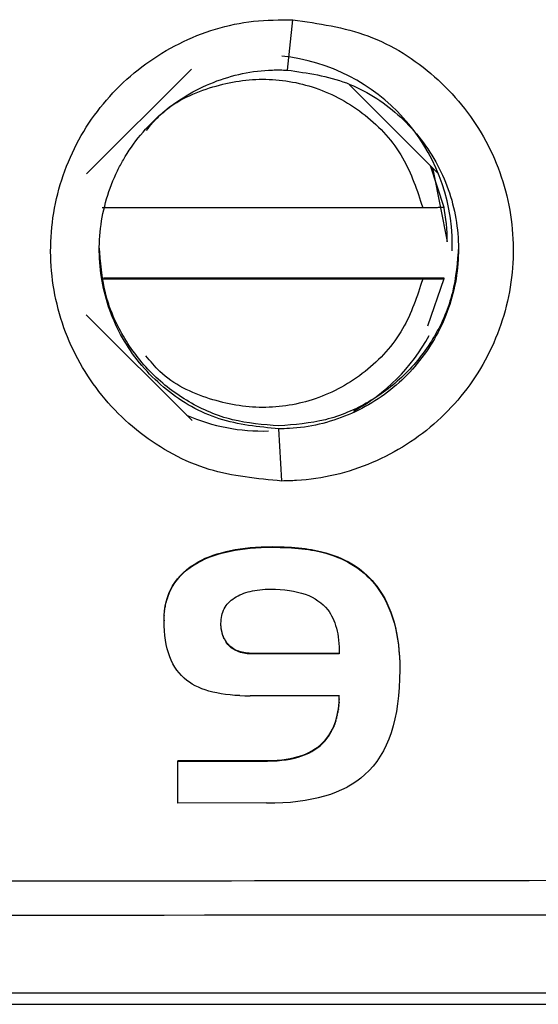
# Model space of a CAD drawing. Header units: millimetres. Extents: x -0.57 to 0.95, y -0.4 to 0.71.
# Tile 97 of 256: x 0.17904 to 0.18409, y 0.13165 to 0.14125. Entities that reach past the tile are written whole.
import ezdxf

# ---------------------------------------------------------------- set-up
doc = ezdxf.new("R2010")
doc.units = ezdxf.units.MM
doc.layers.add('FORMAT', color=7, linetype='Continuous')

msp = doc.modelspace()

# ---------------------------------------------------------------- linework, layer by layer
at = {"layer": 'FORMAT', "color": 7, "linetype": 'Continuous', "lineweight": 25}
for p, q in [((0.181644, 0.140755), (0.181697, 0.141246)), ((0.179686, 0.139743), (0.180708, 0.140765)), ((0.182248, 0.140611), (0.183116, 0.139743)), ((0.183035, 0.139825), (0.183167, 0.139419)), ((0.17984, 0.139415), (0.182962, 0.139415)), ((0.183167, 0.139419), (0.183167, 0.139429)), ((0.183201, 0.139079), (0.183201, 0.139085)), ((0.183249, 0.138993), (0.183251, 0.139086)), ((0.182962, 0.138716), (0.17984, 0.138716)), ((0.179852, 0.138729), (0.183167, 0.138729)), ((0.183167, 0.138719), (0.183008, 0.138258)), ((0.183167, 0.138729), (0.183167, 0.138719)), ((0.180716, 0.137337), (0.179683, 0.138369)), ((0.181591, 0.136749), (0.181561, 0.137257)), ((0.180882, 0.13601), (0.180921, 0.136025)), ((0.180882, 0.136005), (0.180921, 0.136019)), ((0.180921, 0.136025), (0.180961, 0.136038)), ((0.180921, 0.136019), (0.180961, 0.136033)), ((0.180921, 0.136025), (0.180921, 0.136019)), ((0.180961, 0.136038), (0.181003, 0.13605)), ((0.180961, 0.136033), (0.181003, 0.136045)), ((0.180961, 0.136038), (0.180961, 0.136033)), ((0.181003, 0.13605), (0.181046, 0.136061)), ((0.181003, 0.136045), (0.181046, 0.136056)), ((0.181003, 0.13605), (0.181003, 0.136045)), ((0.181046, 0.136061), (0.18109, 0.136071)), ((0.181046, 0.136056), (0.18109, 0.136066)), ((0.181046, 0.136061), (0.181046, 0.136056)), ((0.18109, 0.136071), (0.181136, 0.13608)), ((0.18109, 0.136066), (0.181136, 0.136075)), ((0.18109, 0.136071), (0.18109, 0.136066)), ((0.181136, 0.13608), (0.181184, 0.136087)), ((0.181136, 0.136075), (0.181184, 0.136082)), ((0.181136, 0.13608), (0.181136, 0.136075)), ((0.181184, 0.136087), (0.181232, 0.136094)), ((0.181184, 0.136082), (0.181232, 0.136088)), ((0.181184, 0.136087), (0.181184, 0.136082)), ((0.181232, 0.136094), (0.181282, 0.136099)), ((0.181232, 0.136088), (0.181282, 0.136094)), ((0.181232, 0.136094), (0.181232, 0.136088)), ((0.181282, 0.136099), (0.181334, 0.136103)), ((0.181282, 0.136099), (0.181282, 0.136094)), ((0.181282, 0.136094), (0.181334, 0.136098)), ((0.181334, 0.136103), (0.181387, 0.136106)), ((0.181334, 0.136103), (0.181334, 0.136098)), ((0.181334, 0.136098), (0.181387, 0.136101)), ((0.181387, 0.136106), (0.181441, 0.136108)), ((0.181387, 0.136106), (0.181387, 0.136101)), ((0.181387, 0.136101), (0.181441, 0.136103)), ((0.181441, 0.136108), (0.181497, 0.136109)), ((0.181441, 0.136108), (0.181441, 0.136103)), ((0.181441, 0.136103), (0.181497, 0.136103)), ((0.181497, 0.136109), (0.181536, 0.136108)), ((0.181497, 0.136109), (0.181497, 0.136103)), ((0.181497, 0.136103), (0.181536, 0.136103)), ((0.181536, 0.136108), (0.181574, 0.136108)), ((0.181536, 0.136108), (0.181536, 0.136103)), ((0.181536, 0.136103), (0.181574, 0.136102)), ((0.181574, 0.136108), (0.181611, 0.136107)), ((0.181574, 0.136108), (0.181574, 0.136102)), ((0.181574, 0.136102), (0.181611, 0.136101)), ((0.181611, 0.136107), (0.181647, 0.136105)), ((0.181611, 0.136107), (0.181611, 0.136101)), ((0.181611, 0.136101), (0.181647, 0.1361)), ((0.181647, 0.136105), (0.181683, 0.136103)), ((0.181647, 0.136105), (0.181647, 0.1361)), ((0.181647, 0.1361), (0.181683, 0.136098)), ((0.181683, 0.136103), (0.181717, 0.1361)), ((0.181683, 0.136103), (0.181683, 0.136098)), ((0.181683, 0.136098), (0.181717, 0.136095)), ((0.181717, 0.1361), (0.181751, 0.136097)), ((0.181717, 0.1361), (0.181717, 0.136095)), ((0.181717, 0.136095), (0.181751, 0.136092)), ((0.181751, 0.136097), (0.181784, 0.136094)), ((0.181751, 0.136097), (0.181751, 0.136092)), ((0.181751, 0.136092), (0.181784, 0.136089)), ((0.181784, 0.136094), (0.181817, 0.13609)), ((0.181784, 0.136094), (0.181784, 0.136089)), ((0.181784, 0.136089), (0.181817, 0.136085)), ((0.181817, 0.13609), (0.181848, 0.136085)), ((0.181817, 0.13609), (0.181817, 0.136085)), ((0.181817, 0.136085), (0.181848, 0.13608)), ((0.181848, 0.136085), (0.181878, 0.136081)), ((0.181848, 0.136085), (0.181848, 0.13608)), ((0.181848, 0.13608), (0.181878, 0.136075)), ((0.181878, 0.136081), (0.181908, 0.136075)), ((0.181878, 0.136081), (0.181878, 0.136075)), ((0.181878, 0.136075), (0.181908, 0.13607)), ((0.181908, 0.136075), (0.181937, 0.136069)), ((0.181908, 0.136075), (0.181908, 0.13607)), ((0.181908, 0.13607), (0.181937, 0.136064)), ((0.181937, 0.136069), (0.181965, 0.136063)), ((0.181937, 0.136069), (0.181937, 0.136064)), ((0.181937, 0.136064), (0.181965, 0.136058)), ((0.181965, 0.136063), (0.181993, 0.136056)), ((0.181965, 0.136063), (0.181965, 0.136058)), ((0.181965, 0.136058), (0.181993, 0.136051)), ((0.181993, 0.136056), (0.182019, 0.136049)), ((0.181993, 0.136056), (0.181993, 0.136051)), ((0.181993, 0.136051), (0.182019, 0.136044)), ((0.182019, 0.136049), (0.182059, 0.136037)), ((0.182019, 0.136049), (0.182019, 0.136044)), ((0.182019, 0.136044), (0.182059, 0.136032)), ((0.182059, 0.136037), (0.182097, 0.136024)), ((0.182059, 0.136037), (0.182059, 0.136032)), ((0.182059, 0.136032), (0.182097, 0.136019)), ((0.182097, 0.136024), (0.182134, 0.13601)), ((0.182097, 0.136024), (0.182097, 0.136019)), ((0.182097, 0.136019), (0.182134, 0.136004)), ((0.180696, 0.135911), (0.180734, 0.135936)), ((0.180696, 0.135905), (0.180734, 0.135931)), ((0.180734, 0.135936), (0.180774, 0.13596)), ((0.180734, 0.135931), (0.180774, 0.135955)), ((0.180734, 0.135936), (0.180734, 0.135931)), ((0.180774, 0.13596), (0.180808, 0.135978)), ((0.180774, 0.135955), (0.180808, 0.135972)), ((0.180774, 0.13596), (0.180774, 0.135955)), ((0.180808, 0.135978), (0.180844, 0.135995)), ((0.180808, 0.135972), (0.180844, 0.135989)), ((0.180808, 0.135978), (0.180808, 0.135972)), ((0.180844, 0.135995), (0.180882, 0.13601)), ((0.180844, 0.135989), (0.180882, 0.136005)), ((0.180844, 0.135995), (0.180844, 0.135989)), ((0.180882, 0.13601), (0.180882, 0.136005)), ((0.182134, 0.13601), (0.18217, 0.135994)), ((0.182134, 0.13601), (0.182134, 0.136004)), ((0.182134, 0.136004), (0.18217, 0.135989)), ((0.18217, 0.135994), (0.182205, 0.135978)), ((0.18217, 0.135994), (0.18217, 0.135989)), ((0.18217, 0.135989), (0.182205, 0.135973)), ((0.182205, 0.135978), (0.182239, 0.13596)), ((0.182205, 0.135978), (0.182205, 0.135973)), ((0.182205, 0.135973), (0.182239, 0.135955)), ((0.182239, 0.13596), (0.182272, 0.135941)), ((0.182239, 0.13596), (0.182239, 0.135955)), ((0.182239, 0.135955), (0.182272, 0.135936)), ((0.182272, 0.135941), (0.182304, 0.135922)), ((0.182272, 0.135941), (0.182272, 0.135936)), ((0.182272, 0.135936), (0.182304, 0.135916)), ((0.182304, 0.135922), (0.182334, 0.135901)), ((0.182304, 0.135922), (0.182304, 0.135916)), ((0.180599, 0.135825), (0.180629, 0.135855)), ((0.180599, 0.13582), (0.180629, 0.13585)), ((0.180629, 0.135855), (0.180661, 0.135884)), ((0.180629, 0.13585), (0.180661, 0.135878)), ((0.180629, 0.135855), (0.180629, 0.13585)), ((0.180661, 0.135884), (0.180696, 0.135911)), ((0.180661, 0.135878), (0.180696, 0.135905)), ((0.180661, 0.135884), (0.180661, 0.135878)), ((0.180696, 0.135911), (0.180696, 0.135905)), ((0.182304, 0.135916), (0.182334, 0.135895)), ((0.182334, 0.135901), (0.182364, 0.135878)), ((0.182334, 0.135901), (0.182334, 0.135895)), ((0.182334, 0.135895), (0.182364, 0.135873)), ((0.182364, 0.135878), (0.182392, 0.135855)), ((0.182364, 0.135878), (0.182364, 0.135873)), ((0.182364, 0.135873), (0.182392, 0.13585)), ((0.182392, 0.135855), (0.182419, 0.135831)), ((0.182392, 0.135855), (0.182392, 0.13585)), ((0.182392, 0.13585), (0.182419, 0.135825)), ((0.182419, 0.135831), (0.182445, 0.135805)), ((0.182419, 0.135831), (0.182419, 0.135825)), ((0.180525, 0.135726), (0.180547, 0.13576)), ((0.180525, 0.135721), (0.180547, 0.135755)), ((0.180547, 0.13576), (0.180572, 0.135794)), ((0.180547, 0.135755), (0.180572, 0.135788)), ((0.180547, 0.13576), (0.180547, 0.135755)), ((0.180572, 0.135794), (0.180599, 0.135825)), ((0.180572, 0.135788), (0.180599, 0.13582)), ((0.180572, 0.135794), (0.180572, 0.135788)), ((0.180599, 0.135825), (0.180599, 0.13582)), ((0.182419, 0.135825), (0.182445, 0.1358)), ((0.182445, 0.135805), (0.18247, 0.135778)), ((0.182445, 0.135805), (0.182445, 0.1358)), ((0.182445, 0.1358), (0.18247, 0.135773)), ((0.18247, 0.135778), (0.182494, 0.135751)), ((0.18247, 0.135778), (0.18247, 0.135773)), ((0.18247, 0.135773), (0.182494, 0.135745)), ((0.182494, 0.135751), (0.182517, 0.135722)), ((0.182494, 0.135751), (0.182494, 0.135745)), ((0.182494, 0.135745), (0.182517, 0.135717)), ((0.180475, 0.135612), (0.180489, 0.135652)), ((0.180475, 0.135607), (0.180489, 0.135646)), ((0.180489, 0.135652), (0.180506, 0.135689)), ((0.180489, 0.135646), (0.180506, 0.135684)), ((0.180489, 0.135652), (0.180489, 0.135646)), ((0.180506, 0.135689), (0.180525, 0.135726)), ((0.180506, 0.135684), (0.180525, 0.135721)), ((0.180506, 0.135689), (0.180506, 0.135684)), ((0.180525, 0.135726), (0.180525, 0.135721)), ((0.181163, 0.135629), (0.181181, 0.135638)), ((0.181181, 0.135638), (0.1812, 0.135646)), ((0.1812, 0.135646), (0.181219, 0.135654)), ((0.181219, 0.135654), (0.18124, 0.135661)), ((0.18124, 0.135661), (0.181261, 0.135667)), ((0.181261, 0.135667), (0.181282, 0.135673)), ((0.181282, 0.135673), (0.181304, 0.135678)), ((0.181304, 0.135678), (0.181327, 0.135682)), ((0.181327, 0.135682), (0.181351, 0.135686)), ((0.181351, 0.135686), (0.181375, 0.135689)), ((0.181375, 0.135689), (0.1814, 0.135691)), ((0.1814, 0.135691), (0.181426, 0.135693)), ((0.181426, 0.135693), (0.181452, 0.135694)), ((0.181452, 0.135694), (0.181479, 0.135694)), ((0.181479, 0.135694), (0.181528, 0.135693)), ((0.181528, 0.135693), (0.181575, 0.135691)), ((0.181575, 0.135691), (0.18162, 0.135687)), ((0.18162, 0.135687), (0.181664, 0.135682)), ((0.181664, 0.135682), (0.181705, 0.135675)), ((0.181705, 0.135675), (0.181744, 0.135666)), ((0.181744, 0.135666), (0.181782, 0.135656)), ((0.181782, 0.135656), (0.181818, 0.135644)), ((0.181818, 0.135644), (0.181852, 0.135631)), ((0.182517, 0.135722), (0.182543, 0.135684)), ((0.182517, 0.135722), (0.182517, 0.135717)), ((0.182517, 0.135717), (0.182543, 0.135679)), ((0.182543, 0.135684), (0.182569, 0.135644)), ((0.182543, 0.135684), (0.182543, 0.135679)), ((0.182543, 0.135679), (0.182569, 0.135639)), ((0.182569, 0.135644), (0.182592, 0.135603)), ((0.182569, 0.135644), (0.182569, 0.135639)), ((0.182569, 0.135639), (0.182592, 0.135598)), ((0.180454, 0.135529), (0.180463, 0.135571)), ((0.180454, 0.135523), (0.180463, 0.135566)), ((0.180463, 0.135571), (0.180475, 0.135612)), ((0.180463, 0.135566), (0.180475, 0.135607)), ((0.180463, 0.135571), (0.180463, 0.135566)), ((0.180475, 0.135612), (0.180475, 0.135607)), ((0.181048, 0.135534), (0.181058, 0.135548)), ((0.181058, 0.135548), (0.18107, 0.135562)), ((0.18107, 0.135562), (0.181083, 0.135574)), ((0.181083, 0.135574), (0.181097, 0.135587)), ((0.181097, 0.135587), (0.181112, 0.135598)), ((0.181112, 0.135598), (0.181128, 0.135609)), ((0.181128, 0.135609), (0.181145, 0.135619)), ((0.181145, 0.135619), (0.181163, 0.135629)), ((0.181852, 0.135631), (0.181884, 0.135616)), ((0.181884, 0.135616), (0.181914, 0.135599)), ((0.181914, 0.135599), (0.181942, 0.135582)), ((0.181942, 0.135582), (0.181969, 0.135562)), ((0.181969, 0.135562), (0.181993, 0.135541)), ((0.181993, 0.135541), (0.182016, 0.135518)), ((0.182592, 0.135603), (0.182614, 0.13556)), ((0.182592, 0.135603), (0.182592, 0.135598)), ((0.182592, 0.135598), (0.182614, 0.135555)), ((0.182614, 0.13556), (0.182634, 0.135516)), ((0.182614, 0.13556), (0.182614, 0.135555)), ((0.182614, 0.135555), (0.182634, 0.13551)), ((0.180443, 0.135439), (0.180447, 0.135484)), ((0.180443, 0.135434), (0.180447, 0.135479)), ((0.180447, 0.135484), (0.180454, 0.135529)), ((0.180447, 0.135479), (0.180454, 0.135523)), ((0.180447, 0.135484), (0.180447, 0.135479)), ((0.180454, 0.135529), (0.180454, 0.135523)), ((0.181004, 0.135436), (0.181009, 0.135454)), ((0.181009, 0.135454), (0.181015, 0.135471)), ((0.181015, 0.135471), (0.181021, 0.135488)), ((0.181021, 0.135488), (0.181029, 0.135504)), ((0.181029, 0.135504), (0.181038, 0.135519)), ((0.181038, 0.135519), (0.181048, 0.135534)), ((0.182016, 0.135518), (0.182037, 0.135494)), ((0.182037, 0.135494), (0.18205, 0.135475)), ((0.18205, 0.135475), (0.182063, 0.135455)), ((0.182063, 0.135455), (0.182075, 0.135435)), ((0.182634, 0.135516), (0.182652, 0.135469)), ((0.182634, 0.135516), (0.182634, 0.13551)), ((0.182634, 0.13551), (0.182652, 0.135464)), ((0.182652, 0.135469), (0.182668, 0.135421)), ((0.182652, 0.135469), (0.182652, 0.135464)), ((0.182652, 0.135464), (0.182668, 0.135416)), ((0.180442, 0.135392), (0.180443, 0.135439)), ((0.180442, 0.135386), (0.180443, 0.135434)), ((0.180442, 0.135392), (0.180442, 0.135386)), ((0.180443, 0.135336), (0.180442, 0.135386)), ((0.180443, 0.135439), (0.180443, 0.135434)), ((0.180996, 0.135359), (0.180997, 0.135379)), ((0.180996, 0.135348), (0.180996, 0.135364)), ((0.180996, 0.135342), (0.180996, 0.135359)), ((0.180996, 0.135342), (0.180996, 0.135348)), ((0.180997, 0.135332), (0.180996, 0.135348)), ((0.180997, 0.135379), (0.180998, 0.135399)), ((0.180998, 0.135399), (0.181001, 0.135418)), ((0.181001, 0.135418), (0.181004, 0.135436)), ((0.182075, 0.135435), (0.182086, 0.135413)), ((0.182086, 0.135413), (0.182096, 0.13539)), ((0.182096, 0.13539), (0.182106, 0.135365)), ((0.182106, 0.135365), (0.182114, 0.13534)), ((0.182668, 0.135421), (0.182683, 0.135372)), ((0.182668, 0.135421), (0.182668, 0.135416)), ((0.182668, 0.135416), (0.182683, 0.135367)), ((0.182683, 0.135372), (0.182696, 0.13532)), ((0.182683, 0.135372), (0.182683, 0.135367)), ((0.182683, 0.135367), (0.182696, 0.135315)), ((0.180446, 0.135288), (0.180443, 0.135336)), ((0.18045, 0.135241), (0.180446, 0.135288)), ((0.180997, 0.135327), (0.180996, 0.135342)), ((0.180997, 0.135327), (0.180997, 0.135332)), ((0.180999, 0.135316), (0.180997, 0.135332)), ((0.180999, 0.135311), (0.180997, 0.135327)), ((0.180999, 0.135311), (0.180999, 0.135316)), ((0.181001, 0.135302), (0.180999, 0.135316)), ((0.181001, 0.135296), (0.180999, 0.135311)), ((0.181001, 0.135296), (0.181001, 0.135302)), ((0.181004, 0.135287), (0.181001, 0.135302)), ((0.181004, 0.135282), (0.181001, 0.135296)), ((0.181004, 0.135282), (0.181004, 0.135287)), ((0.181007, 0.135273), (0.181004, 0.135287)), ((0.181007, 0.135267), (0.181004, 0.135282)), ((0.181007, 0.135267), (0.181007, 0.135273)), ((0.181011, 0.135259), (0.181007, 0.135273)), ((0.181011, 0.135253), (0.181007, 0.135267)), ((0.181011, 0.135253), (0.181011, 0.135259)), ((0.181015, 0.135245), (0.181011, 0.135259)), ((0.181015, 0.13524), (0.181011, 0.135253)), ((0.182114, 0.13534), (0.182121, 0.135314)), ((0.182121, 0.135314), (0.182128, 0.135286)), ((0.182128, 0.135286), (0.182134, 0.135258)), ((0.182134, 0.135258), (0.182138, 0.135228)), ((0.182696, 0.13532), (0.182707, 0.135267)), ((0.182696, 0.13532), (0.182696, 0.135315)), ((0.182696, 0.135315), (0.182707, 0.135262)), ((0.182707, 0.135267), (0.182717, 0.135213)), ((0.182707, 0.135267), (0.182707, 0.135262)), ((0.182707, 0.135262), (0.182717, 0.135208)), ((0.180456, 0.135197), (0.18045, 0.135241)), ((0.180464, 0.135154), (0.180456, 0.135197)), ((0.180473, 0.135113), (0.180464, 0.135154)), ((0.181015, 0.13524), (0.181015, 0.135245)), ((0.181021, 0.135232), (0.181015, 0.135245)), ((0.181021, 0.135227), (0.181015, 0.13524)), ((0.181021, 0.135227), (0.181021, 0.135232)), ((0.181026, 0.135219), (0.181021, 0.135232)), ((0.181026, 0.135214), (0.181021, 0.135227)), ((0.181026, 0.135214), (0.181026, 0.135219)), ((0.181033, 0.135207), (0.181026, 0.135219)), ((0.181033, 0.135202), (0.181026, 0.135214)), ((0.181033, 0.135202), (0.181033, 0.135207)), ((0.18104, 0.135195), (0.181033, 0.135207)), ((0.18104, 0.13519), (0.181033, 0.135202)), ((0.18104, 0.13519), (0.18104, 0.135195)), ((0.181047, 0.135183), (0.18104, 0.135195)), ((0.181047, 0.135178), (0.18104, 0.13519)), ((0.181047, 0.135178), (0.181047, 0.135183)), ((0.181055, 0.135172), (0.181047, 0.135183)), ((0.181055, 0.135167), (0.181047, 0.135178)), ((0.181055, 0.135167), (0.181055, 0.135172)), ((0.181064, 0.135161), (0.181055, 0.135172)), ((0.181064, 0.135156), (0.181055, 0.135167)), ((0.181064, 0.135156), (0.181064, 0.135161)), ((0.181074, 0.135151), (0.181064, 0.135161)), ((0.181074, 0.135145), (0.181064, 0.135156)), ((0.182138, 0.135228), (0.182143, 0.135197)), ((0.182143, 0.135197), (0.182146, 0.135166)), ((0.182146, 0.135166), (0.182148, 0.135133)), ((0.182717, 0.135213), (0.182725, 0.135156)), ((0.182717, 0.135213), (0.182717, 0.135208)), ((0.182717, 0.135208), (0.182725, 0.135151)), ((0.182725, 0.135156), (0.182731, 0.135098)), ((0.182725, 0.135156), (0.182725, 0.135151)), ((0.180485, 0.135074), (0.180473, 0.135113)), ((0.180498, 0.135036), (0.180485, 0.135074)), ((0.181074, 0.135145), (0.181074, 0.135151)), ((0.181084, 0.13514), (0.181074, 0.135151)), ((0.181084, 0.135135), (0.181074, 0.135145)), ((0.181084, 0.135135), (0.181084, 0.13514)), ((0.181094, 0.135131), (0.181084, 0.13514)), ((0.181094, 0.135126), (0.181084, 0.135135)), ((0.181094, 0.135126), (0.181094, 0.135131)), ((0.181106, 0.135122), (0.181094, 0.135131)), ((0.181106, 0.135117), (0.181094, 0.135126)), ((0.181106, 0.135117), (0.181106, 0.135122)), ((0.181118, 0.135114), (0.181106, 0.135122)), ((0.181118, 0.135109), (0.181106, 0.135117)), ((0.181118, 0.135109), (0.181118, 0.135114)), ((0.18113, 0.135107), (0.181118, 0.135114)), ((0.18113, 0.135102), (0.181118, 0.135109)), ((0.18113, 0.135102), (0.18113, 0.135107)), ((0.181143, 0.1351), (0.18113, 0.135107)), ((0.181143, 0.135095), (0.18113, 0.135102)), ((0.181143, 0.135095), (0.181143, 0.1351)), ((0.181157, 0.135094), (0.181143, 0.1351)), ((0.181157, 0.135089), (0.181143, 0.135095)), ((0.181157, 0.135089), (0.181157, 0.135094)), ((0.181172, 0.135089), (0.181157, 0.135094)), ((0.181172, 0.135083), (0.181157, 0.135089)), ((0.181172, 0.135083), (0.181172, 0.135089)), ((0.181187, 0.135084), (0.181172, 0.135089)), ((0.181187, 0.135078), (0.181172, 0.135083)), ((0.181187, 0.135078), (0.181187, 0.135084)), ((0.181202, 0.135079), (0.181187, 0.135084)), ((0.181202, 0.135074), (0.181187, 0.135078)), ((0.181202, 0.135074), (0.181202, 0.135079)), ((0.181219, 0.135076), (0.181202, 0.135079)), ((0.181219, 0.135071), (0.181202, 0.135074)), ((0.181219, 0.135071), (0.181219, 0.135076)), ((0.181236, 0.135073), (0.181219, 0.135076)), ((0.181236, 0.135068), (0.181219, 0.135071)), ((0.181236, 0.135068), (0.181236, 0.135073)), ((0.181253, 0.135071), (0.181236, 0.135073)), ((0.181253, 0.135065), (0.181236, 0.135068)), ((0.181253, 0.135065), (0.181253, 0.135071)), ((0.181272, 0.135069), (0.181253, 0.135071)), ((0.181272, 0.135064), (0.181253, 0.135065)), ((0.181272, 0.135064), (0.181272, 0.135069)), ((0.18129, 0.135068), (0.181272, 0.135069)), ((0.18129, 0.135063), (0.181272, 0.135064)), ((0.18129, 0.135063), (0.18129, 0.135068)), ((0.18131, 0.135068), (0.18129, 0.135068)), ((0.18131, 0.135063), (0.18129, 0.135063)), ((0.18215, 0.135069), (0.18131, 0.135068)), ((0.18131, 0.135063), (0.18131, 0.135068)), ((0.18215, 0.135064), (0.18131, 0.135063)), ((0.182148, 0.135133), (0.182149, 0.135099)), ((0.182149, 0.135099), (0.18215, 0.135064)), ((0.182725, 0.135151), (0.182731, 0.135093)), ((0.182731, 0.135098), (0.182735, 0.135039)), ((0.182731, 0.135098), (0.182731, 0.135093)), ((0.182731, 0.135093), (0.182735, 0.135033)), ((0.180512, 0.135001), (0.180498, 0.135036)), ((0.180529, 0.134967), (0.180512, 0.135001)), ((0.180547, 0.134935), (0.180529, 0.134967)), ((0.182735, 0.135039), (0.182738, 0.134977)), ((0.182735, 0.135039), (0.182735, 0.135033)), ((0.182735, 0.135033), (0.182738, 0.134972)), ((0.182738, 0.134977), (0.182739, 0.134914)), ((0.182738, 0.134977), (0.182738, 0.134972)), ((0.182738, 0.134972), (0.182739, 0.134909)), ((0.180567, 0.134906), (0.180547, 0.134935)), ((0.180589, 0.134877), (0.180567, 0.134906)), ((0.180612, 0.134851), (0.180589, 0.134877)), ((0.182739, 0.134909), (0.182737, 0.134821)), ((0.182739, 0.134914), (0.182739, 0.134909)), ((0.180637, 0.134827), (0.180612, 0.134851)), ((0.180664, 0.134805), (0.180637, 0.134827)), ((0.18069, 0.134786), (0.180664, 0.134805)), ((0.180717, 0.134769), (0.18069, 0.134786)), ((0.182737, 0.134821), (0.182733, 0.134736)), ((0.180746, 0.134753), (0.180717, 0.134769)), ((0.180777, 0.134738), (0.180746, 0.134753)), ((0.180809, 0.134724), (0.180777, 0.134738)), ((0.180844, 0.134712), (0.180809, 0.134724)), ((0.18088, 0.134701), (0.180844, 0.134712)), ((0.180918, 0.134691), (0.18088, 0.134701)), ((0.180957, 0.134682), (0.180918, 0.134691)), ((0.180998, 0.134674), (0.180957, 0.134682)), ((0.181041, 0.134668), (0.180998, 0.134674)), ((0.182733, 0.134736), (0.182727, 0.134655)), ((0.181086, 0.134663), (0.181041, 0.134668)), ((0.181132, 0.134659), (0.181086, 0.134663)), ((0.18118, 0.134656), (0.181132, 0.134659)), ((0.18118, 0.134656), (0.18123, 0.134654)), ((0.18123, 0.134654), (0.181282, 0.134654)), ((0.18215, 0.134654), (0.181282, 0.134654)), ((0.182145, 0.134559), (0.182147, 0.134592)), ((0.182145, 0.134554), (0.182147, 0.134587)), ((0.182147, 0.134592), (0.182149, 0.134625)), ((0.182147, 0.134587), (0.182149, 0.13462)), ((0.182147, 0.134592), (0.182147, 0.134587)), ((0.182149, 0.134625), (0.18215, 0.13466)), ((0.182149, 0.13462), (0.18215, 0.134654)), ((0.182149, 0.134625), (0.182149, 0.13462)), ((0.182727, 0.134655), (0.182718, 0.134576)), ((0.18213, 0.134467), (0.182136, 0.134497)), ((0.18213, 0.134462), (0.182136, 0.134492)), ((0.182136, 0.134497), (0.182141, 0.134528)), ((0.182136, 0.134492), (0.182141, 0.134522)), ((0.182136, 0.134497), (0.182136, 0.134492)), ((0.182141, 0.134528), (0.182145, 0.134559)), ((0.182141, 0.134522), (0.182145, 0.134554)), ((0.182141, 0.134528), (0.182141, 0.134522)), ((0.182145, 0.134559), (0.182145, 0.134554)), ((0.182706, 0.134501), (0.182691, 0.134429)), ((0.182718, 0.134576), (0.182706, 0.134501)), ((0.182106, 0.134384), (0.182115, 0.134411)), ((0.182106, 0.134379), (0.182115, 0.134406)), ((0.182115, 0.134411), (0.182123, 0.134439)), ((0.182115, 0.134406), (0.182123, 0.134433)), ((0.182115, 0.134411), (0.182115, 0.134406)), ((0.182123, 0.134439), (0.18213, 0.134467)), ((0.182123, 0.134433), (0.18213, 0.134462)), ((0.182123, 0.134439), (0.182123, 0.134433)), ((0.18213, 0.134467), (0.18213, 0.134462)), ((0.182691, 0.134429), (0.182674, 0.134361)), ((0.182059, 0.134286), (0.182072, 0.134309)), ((0.182059, 0.13428), (0.182072, 0.134304)), ((0.182072, 0.134309), (0.182085, 0.134333)), ((0.182072, 0.134304), (0.182085, 0.134328)), ((0.182072, 0.134309), (0.182072, 0.134304)), ((0.182085, 0.134333), (0.182096, 0.134358)), ((0.182085, 0.134328), (0.182096, 0.134353)), ((0.182085, 0.134333), (0.182085, 0.134328)), ((0.182096, 0.134358), (0.182106, 0.134384)), ((0.182096, 0.134353), (0.182106, 0.134379)), ((0.182096, 0.134358), (0.182096, 0.134353)), ((0.182106, 0.134384), (0.182106, 0.134379)), ((0.182654, 0.134295), (0.182631, 0.134233)), ((0.182674, 0.134361), (0.182654, 0.134295)), ((0.181965, 0.134176), (0.18199, 0.134198)), ((0.18199, 0.134198), (0.182012, 0.134222)), ((0.18199, 0.134193), (0.182012, 0.134217)), ((0.18199, 0.134198), (0.18199, 0.134193)), ((0.182012, 0.134222), (0.182029, 0.134242)), ((0.182012, 0.134217), (0.182029, 0.134237)), ((0.182012, 0.134222), (0.182012, 0.134217)), ((0.182029, 0.134242), (0.182044, 0.134264)), ((0.182029, 0.134237), (0.182044, 0.134258)), ((0.182029, 0.134242), (0.182029, 0.134237)), ((0.182044, 0.134264), (0.182059, 0.134286)), ((0.182044, 0.134258), (0.182059, 0.13428)), ((0.182044, 0.134264), (0.182044, 0.134258)), ((0.182059, 0.134286), (0.182059, 0.13428)), ((0.182631, 0.134233), (0.182606, 0.134174)), ((0.181819, 0.134087), (0.181852, 0.134101)), ((0.181852, 0.134101), (0.181883, 0.134118)), ((0.181852, 0.134096), (0.181883, 0.134112)), ((0.181852, 0.134101), (0.181852, 0.134096)), ((0.181883, 0.134118), (0.181912, 0.134136)), ((0.181883, 0.134112), (0.181912, 0.13413)), ((0.181883, 0.134118), (0.181883, 0.134112)), ((0.181912, 0.134136), (0.18194, 0.134155)), ((0.181912, 0.13413), (0.18194, 0.13415)), ((0.181912, 0.134136), (0.181912, 0.13413)), ((0.18194, 0.134155), (0.181965, 0.134176)), ((0.18194, 0.13415), (0.181965, 0.13417)), ((0.18194, 0.134155), (0.18194, 0.13415)), ((0.181965, 0.13417), (0.18199, 0.134193)), ((0.181965, 0.134176), (0.181965, 0.13417)), ((0.182579, 0.134118), (0.182548, 0.134065)), ((0.182606, 0.134174), (0.182579, 0.134118)), ((0.180576, 0.134023), (0.181451, 0.134024)), ((0.180576, 0.134023), (0.180576, 0.134018)), ((0.180576, 0.134018), (0.181451, 0.134019)), ((0.180576, 0.133609), (0.180576, 0.134018)), ((0.181451, 0.134024), (0.181499, 0.134025)), ((0.181451, 0.134024), (0.181451, 0.134019)), ((0.181451, 0.134019), (0.181499, 0.13402)), ((0.181499, 0.134025), (0.181545, 0.134027)), ((0.181499, 0.134025), (0.181499, 0.13402)), ((0.181499, 0.13402), (0.181545, 0.134022)), ((0.181545, 0.134027), (0.181589, 0.134031)), ((0.181545, 0.134027), (0.181545, 0.134022)), ((0.181545, 0.134022), (0.181589, 0.134026)), ((0.181589, 0.134031), (0.181632, 0.134037)), ((0.181589, 0.134026), (0.181632, 0.134031)), ((0.181589, 0.134031), (0.181589, 0.134026)), ((0.181632, 0.134037), (0.181672, 0.134043)), ((0.181632, 0.134031), (0.181672, 0.134038)), ((0.181632, 0.134037), (0.181632, 0.134031)), ((0.181672, 0.134043), (0.181712, 0.134052)), ((0.181672, 0.134038), (0.181712, 0.134047)), ((0.181672, 0.134043), (0.181672, 0.134038)), ((0.181712, 0.134052), (0.181749, 0.134062)), ((0.181712, 0.134047), (0.181749, 0.134057)), ((0.181712, 0.134052), (0.181712, 0.134047)), ((0.181749, 0.134062), (0.181785, 0.134074)), ((0.181749, 0.134057), (0.181785, 0.134068)), ((0.181749, 0.134062), (0.181749, 0.134057)), ((0.181785, 0.134074), (0.181819, 0.134087)), ((0.181785, 0.134068), (0.181819, 0.134082)), ((0.181785, 0.134074), (0.181785, 0.134068)), ((0.181819, 0.134082), (0.181852, 0.134096)), ((0.181819, 0.134087), (0.181819, 0.134082)), ((0.182515, 0.134015), (0.182479, 0.133969)), ((0.182548, 0.134065), (0.182515, 0.134015)), ((0.182441, 0.133926), (0.1824, 0.133886)), ((0.182479, 0.133969), (0.182441, 0.133926)), ((0.182319, 0.133821), (0.182274, 0.133792)), ((0.182361, 0.133852), (0.182319, 0.133821)), ((0.1824, 0.133886), (0.182361, 0.133852)), ((0.182067, 0.133697), (0.182123, 0.133718)), ((0.182123, 0.133718), (0.182176, 0.13374)), ((0.182176, 0.13374), (0.182226, 0.133765)), ((0.182274, 0.133792), (0.182226, 0.133765)), ((0.181599, 0.133614), (0.181674, 0.133619)), ((0.181674, 0.133619), (0.181747, 0.133627)), ((0.181747, 0.133627), (0.181816, 0.133637)), ((0.181816, 0.133637), (0.181883, 0.133649)), ((0.181883, 0.133649), (0.181947, 0.133663)), ((0.181947, 0.133663), (0.182009, 0.133679)), ((0.182009, 0.133679), (0.182067, 0.133697)), ((0.181441, 0.13361), (0.180576, 0.133609)), ((0.181441, 0.13361), (0.181521, 0.133611)), ((0.181521, 0.133611), (0.181599, 0.133614)), ((0.193333, 0.131755), (0.139186, 0.131755)), ((0.135657, 0.131647), (0.195986, 0.131647))]:
    msp.add_line(p, q, dxfattribs=at)
at = {"layer": 'FORMAT', "color": 7, "linetype": 'Continuous', "lineweight": 25, "flags": 128}
msp.add_lwpolyline([(0.183048, 0.139812), (0.183064, 0.139773), (0.183201, 0.139085)], dxfattribs=at)
at = {"layer": 'FORMAT', "color": 7, "linetype": 'Continuous', "lineweight": 25}
for centre, radius, start, end in [((0.181401, 0.13905), 0.0018498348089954, 0.004063, 84.193117), ((0.181402, 0.139079), 0.0017994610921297, 1.6e-05, 11.213959), ((0.181401, 0.139086), 0.0018502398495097, 246.471838, 271.826604)]:
    msp.add_arc(centre, radius, start, end, dxfattribs=at)
msp.add_ellipse((0.181401, 0.13907), major_axis=(-0.0007202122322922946, 0.001721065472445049), ratio=0.990115, start_param=3.240876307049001, end_param=3.813353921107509, dxfattribs=at)
for points, knots in [([(0.1815906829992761, 0.1367485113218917), (0.1813502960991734, 0.136770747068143), (0.1808552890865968, 0.1368165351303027), (0.1801842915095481, 0.1371864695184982), (0.1796613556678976, 0.1377513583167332), (0.1793576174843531, 0.1384597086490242), (0.1793058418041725, 0.1392263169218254), (0.179509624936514, 0.1399658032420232), (0.1799470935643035, 0.1405984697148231), (0.1805695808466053, 0.1410490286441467), (0.1811882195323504, 0.1412427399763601), (0.1815692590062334, 0.1412448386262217), (0.1816972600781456, 0.141245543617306)], [0, 0, 0, 0, 0.1005669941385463, 0.2070885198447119, 0.3128903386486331, 0.4188195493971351, 0.5239629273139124, 0.6291998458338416, 0.7344780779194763, 0.8402441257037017, 0.9463338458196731, 1, 1, 1, 1]), ([(0.1816972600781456, 0.141245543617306), (0.1819465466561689, 0.1412095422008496), (0.1824491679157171, 0.141136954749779), (0.1831052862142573, 0.1407208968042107), (0.1835927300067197, 0.1401251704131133), (0.1838521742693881, 0.1393998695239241), (0.183857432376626, 0.1386318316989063), (0.1836087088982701, 0.1379064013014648), (0.1831341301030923, 0.1373021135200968), (0.1824863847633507, 0.1368885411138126), (0.1819378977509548, 0.1367558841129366), (0.181637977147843, 0.1367495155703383), (0.1815906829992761, 0.1367485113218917)], [0, 0, 0, 0, 0.1080614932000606, 0.2178777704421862, 0.3269858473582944, 0.4361319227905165, 0.5442845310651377, 0.6528328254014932, 0.7613006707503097, 0.8701336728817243, 0.979521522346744, 1, 1, 1, 1]), ([(0.1815610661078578, 0.1372571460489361), (0.1813637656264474, 0.1372763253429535), (0.180969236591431, 0.1373146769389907), (0.1804443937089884, 0.1376171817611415), (0.1800464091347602, 0.138062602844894), (0.1798201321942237, 0.1386179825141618), (0.1797899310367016, 0.1392148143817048), (0.1799148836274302, 0.1396373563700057), (0.180117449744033, 0.1400179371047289), (0.1803986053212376, 0.1403580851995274), (0.1809105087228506, 0.1406654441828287), (0.1813507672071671, 0.1407606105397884), (0.1815951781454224, 0.1407557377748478), (0.1816438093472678, 0.1407547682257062)], [0, 0, 0, 0, 0.1062088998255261, 0.2123790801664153, 0.3183439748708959, 0.4240265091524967, 0.5295369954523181, 0.6349459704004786, 0.6565263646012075, 0.7621246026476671, 0.8677882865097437, 0.973693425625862, 1, 1, 1, 1]), ([(0.1816438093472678, 0.1407547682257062), (0.1818400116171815, 0.14072627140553), (0.1822324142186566, 0.1406692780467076), (0.1827423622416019, 0.1403422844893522), (0.1831188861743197, 0.139878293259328), (0.1833184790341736, 0.1393128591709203), (0.1833199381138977, 0.1387152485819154), (0.1831243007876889, 0.1381511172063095), (0.1827534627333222, 0.1376825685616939), (0.182248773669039, 0.1373630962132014), (0.1818251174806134, 0.1372623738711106), (0.1815950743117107, 0.137257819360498), (0.1815610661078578, 0.1372571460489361)], [0, 0, 0, 0, 0.1094779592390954, 0.2189548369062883, 0.328251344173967, 0.4372186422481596, 0.5457920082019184, 0.6542583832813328, 0.762841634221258, 0.8717617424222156, 0.9810420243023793, 1, 1, 1, 1]), ([(0.1802704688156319, 0.1401660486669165), (0.1803121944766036, 0.1402174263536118), (0.1804707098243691, 0.140412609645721), (0.1808720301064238, 0.1406007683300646), (0.1813994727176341, 0.1406954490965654), (0.1819366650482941, 0.1406056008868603), (0.182419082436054, 0.1403393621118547), (0.1827954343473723, 0.1399258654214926), (0.1829077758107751, 0.1395822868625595), (0.1829623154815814, 0.1394154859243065)], [0, 0, 0, 0, 0.0577365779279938, 0.2193406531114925, 0.3718243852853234, 0.5243081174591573, 0.6859121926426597, 0.8475162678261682, 1, 1, 1, 1]), ([(0.1829623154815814, 0.1394154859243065), (0.1829857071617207, 0.1394155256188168), (0.1830325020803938, 0.1394156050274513), (0.183094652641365, 0.139416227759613), (0.1831407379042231, 0.1394171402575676), (0.1831636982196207, 0.1394181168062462), (0.1831658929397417, 0.139418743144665), (0.1831667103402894, 0.1394189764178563)], [0, 0, 0, 0, 0.2208937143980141, 0.4418965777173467, 0.6599057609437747, 0.8733354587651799, 1, 1, 1, 1]), ([(0.1829623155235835, 0.138715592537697), (0.1829077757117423, 0.1385487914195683), (0.182795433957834, 0.1382052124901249), (0.1824190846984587, 0.1377917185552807), (0.1819366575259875, 0.1375254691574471), (0.1813994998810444, 0.1374356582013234), (0.1808719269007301, 0.1375301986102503), (0.1804689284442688, 0.13771976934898), (0.1803091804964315, 0.1379168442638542), (0.180266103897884, 0.137969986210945)], [0, 0, 0, 0, 0.152190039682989, 0.3134828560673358, 0.4747756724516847, 0.6269657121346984, 0.779155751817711, 0.9404485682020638, 1, 1, 1, 1]), ([(0.1831667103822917, 0.1387190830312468), (0.1831645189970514, 0.1387186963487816), (0.183160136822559, 0.1387179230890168), (0.183126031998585, 0.138716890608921), (0.1830756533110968, 0.1387161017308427), (0.1830179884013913, 0.1387156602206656), (0.1829788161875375, 0.1387156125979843), (0.1829623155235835, 0.138715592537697)], [0, 0, 0, 0, 0.2091923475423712, 0.4183278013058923, 0.6291081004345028, 0.8437677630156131, 1, 1, 1, 1]), ([(0.1358366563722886, 0.132866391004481), (0.1384495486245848, 0.132862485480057), (0.1436771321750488, 0.1328546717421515), (0.1515366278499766, 0.1328475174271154), (0.1594049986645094, 0.1328436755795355), (0.1670316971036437, 0.1328434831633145), (0.1744142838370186, 0.1328464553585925), (0.1815509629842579, 0.132852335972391), (0.1886856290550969, 0.1328609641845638), (0.1934325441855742, 0.1328692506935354), (0.1958066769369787, 0.132873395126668)], [0, 0, 0, 0, 0.1309669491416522, 0.2620240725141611, 0.3929910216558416, 0.5240481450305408, 0.6428672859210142, 0.7617537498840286, 0.88084298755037, 1, 1, 1, 1]), ([(0.1411036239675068, 0.1325254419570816), (0.1494973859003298, 0.1325177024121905), (0.1662844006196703, 0.1325022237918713), (0.1830639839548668, 0.1325193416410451), (0.1914535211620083, 0.1325279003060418)], [0, 0, 0, 0, 0.5000151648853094, 0.9999999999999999, 0.9999999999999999, 0.9999999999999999, 0.9999999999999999])]:
    msp.add_open_spline(points, degree=3, knots=knots, dxfattribs=at)
for points in [[(0.1815610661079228, 0.1372865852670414), (0.1814083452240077, 0.1372981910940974), (0.1811029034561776, 0.1373214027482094), (0.1806761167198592, 0.1375050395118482), (0.1803090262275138, 0.1377844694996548), (0.1800295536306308, 0.1381515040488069), (0.179845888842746, 0.1385782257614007), (0.1798226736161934, 0.1388836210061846), (0.1798110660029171, 0.1390363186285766)], [(0.1833110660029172, 0.1390363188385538), (0.1832994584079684, 0.1388836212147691), (0.1832762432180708, 0.1385782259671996), (0.1830925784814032, 0.1381515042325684), (0.1828131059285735, 0.1377844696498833), (0.1824460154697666, 0.1375050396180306), (0.1820192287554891, 0.137321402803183), (0.1817137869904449, 0.1372981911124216), (0.1815610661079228, 0.1372865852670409)]]:
    msp.add_open_spline(points, degree=3, dxfattribs=at)

doc.saveas('drawing.dxf')
